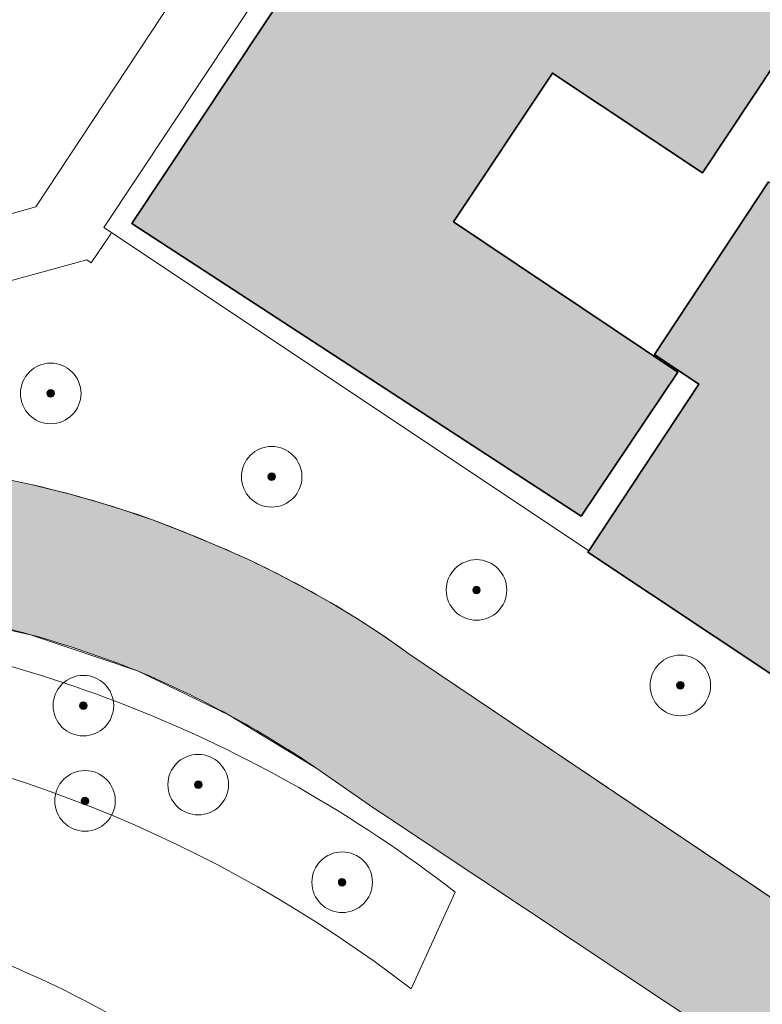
# Model space of a CAD drawing. Header units: metres. Extents: x 125349 to 128236, y 501602 to 503797.
# Tile 21 of 256: x 126298 to 126323, y 502087 to 502120. Entities that reach past the tile are written whole.
import ezdxf

# ---------------------------------------------------------------- set-up
doc = ezdxf.new("R2010")
doc.units = ezdxf.units.M
doc.layers.get('0').update_dxf_attribs({"linetype": 'CONTINUOUS'})
for name, color, linetype, lineweight in [('B-WE-GK-BESCHOEIING-G', 130, 'GK-BESCHOEIING-SO', 18), ('B-WE-GR-BEPLANTING_CULTUUR_HEESTERS-GV', 90, 'CONTINUOUS', 18), ('B-WE-GR-BOOM-S-500', 90, 'CONTINUOUS', 18), ('B-WE-GR-GROENVOORZIENING-GV', 80, 'CONTINUOUS', 18), ('B-WE-IE-TERREINAFSCHEIDING_KUNSTMATIG_HEKWERK-G', 20, 'IE-TERREINAFSCHEIDING_KUNSTMATIG-SO', 18), ('B-WE-OG-BEBOUWING-GV', 7, 'CONTINUOUS', 35), ('B-WE-OG-TERREIN_ERF-GV', 7, 'CONTINUOUS', 18), ('B-WE-OG-WATER_SLOOT-GV', 120, 'CONTINUOUS', 18), ('B-WE-VH-GESLOTENVERHARDING_ASFALT-GV', 10, 'CONTINUOUS', 18), ('B-WE-VH-OPENVERHARDING-GV', 90, 'CONTINUOUS', 18)]:
    doc.layers.add(name, color=color, linetype=linetype, lineweight=lineweight)
doc.layers.add('B-WE-OG-BEBOUWING-V', color=7, linetype='CONTINUOUS', lineweight=18, true_color=0xcc646e)
doc.layers.add('B-WE-OG-WATER_SLOOT-V', color=7, linetype='CONTINUOUS', lineweight=18, true_color=0x73e9ff)
doc.linetypes.add('GK-BESCHOEIING-SO', pattern='A,18,-3,[1,NLCS.SHX,S=0.6,R=0,X=0,Y=0],-3', length=24)
doc.linetypes.add('IE-TERREINAFSCHEIDING_KUNSTMATIG-SO', pattern='A,4,[82,NLCS.SHX,S=0.75,R=90,X=0,Y=0],4,-2', length=10)

# ---------------------------------------------------------------- blocks, each defined once
blk = doc.blocks.new('SGR-BOOM_01-SO')
at = {"linetype": 'ByBlock', "lineweight": 18}
h = blk.add_hatch(color=0, dxfattribs=at)
h.dxf.hatch_style = 1
edge = h.paths.add_edge_path()
edge.add_arc((0, 0), 0.25, 0, 360)
at = {"color": 0, "linetype": 'ByBlock', "lineweight": 18}
for radius in [2, 0.25]:
    blk.add_circle((0, 0), radius, dxfattribs=at)

msp = doc.modelspace()

# ---------------------------------------------------------------- hatches: boundary and pattern name
at = {"layer": 'B-WE-OG-BEBOUWING-V'}
for points in [[(126318.391, 502137.902), (126302.019, 502113.264), (126316.867, 502103.604), (126320.05, 502108.355), (126312.647, 502113.315), (126315.911, 502118.229), (126320.867, 502114.938), (126327.411, 502124.792), (126320.004, 502129.717), (126323.297, 502134.648)], [(126340.972, 502125.443), (126335.585, 502129.115), (126335.703, 502129.289), (126335.439, 502129.469), (126330.712, 502122.535), (126337.408, 502117.945), (126337.629, 502118.247), (126338.703, 502117.515), (126340.447, 502116.326), (126337.438, 502111.979), (126336.639, 502112.481), (126335.635, 502111.034), (126334.28, 502109.087), (126333.326, 502107.74), (126323.046, 502114.642), (126319.29, 502108.944), (126320.748, 502107.958), (126317.111, 502102.46), (126317.083, 502102.418), (126331.633, 502092.743), (126332.687, 502094.29), (126345.362, 502085.757), (126349.73, 502092.297), (126347.984, 502093.451), (126352.101, 502099.391), (126355.793, 502096.977), (126364.365, 502110.085), (126357.416, 502114.677), (126357.263, 502114.45), (126357.487, 502114.299), (126356.481, 502112.807), (126353.618, 502114.694), (126349.275, 502117.556), (126342.884, 502121.767), (126340.951, 502123.085), (126342.173, 502124.878), (126341.909, 502125.059), (126341.79, 502124.885)]]:
    msp.add_hatch(color=256, dxfattribs=at).paths.add_polyline_path(points)
at = {"layer": 'B-WE-OG-WATER_SLOOT-V'}
h = msp.add_hatch(color=256, dxfattribs=at)
edge = h.paths.add_edge_path()
edge.add_line((126290.823, 502103.735), (126290.566, 502102.789))
edge.add_arc((126292.534, 502102.868), 1.97, 182.3071, 215.371)
edge.add_arc((126292.517, 502102.978), 2.022, 218.1781, 251.8058)
edge.add_line((126291.886, 502101.057), (126295.04, 502100.503))
edge.add_arc((126289.226, 502065.905), 35.083, 68.2696, 80.4607, ccw=False)
edge.add_arc((126288.943, 502067.063), 34.119, 55.8376, 67.108, ccw=False)
edge.add_line((126308.102, 502095.295), (126310.016, 502093.967))
edge.add_line((126310.016, 502093.967), (126310.234, 502093.822))
edge.add_line((126310.234, 502093.822), (126343.558, 502071.698))
edge.add_line((126343.558, 502071.698), (126343.776, 502071.553))
edge.add_arc((126344.418, 502073.098), 1.673, 247.4499, 285.7621)
edge.add_arc((126344.126, 502073.032), 1.714, 295.7888, 333.8488)
edge.add_line((126345.665, 502072.276), (126345.738, 502072.38))
edge.add_line((126345.738, 502072.38), (126346.005, 502072.759))
edge.add_line((126346.005, 502072.759), (126346.345, 502073.242))
edge.add_line((126346.345, 502073.242), (126346.6, 502073.691))
edge.add_line((126346.6, 502073.691), (126346.77, 502074.111))
edge.add_line((126346.77, 502074.111), (126346.791, 502074.56))
edge.add_arc((126345.341, 502074.313), 1.471, 9.6757, 50.3287)
edge.add_line((126346.28, 502075.445), (126345.339, 502076.078))
edge.add_line((126345.339, 502076.078), (126327.779, 502087.889))
edge.add_line((126327.779, 502087.889), (126312.148, 502098.402))
edge.add_line((126312.148, 502098.402), (126311.207, 502099.035))
edge.add_arc((126294.182, 502075.899), 28.725, 53.6516, 59.9018)
edge.add_arc((126288.528, 502065.854), 40.252, 60.1097, 64.3117)
edge.add_arc((126283.684, 502053.111), 53.848, 65.5444, 69.3154)
edge.add_arc((126290.482, 502068.817), 36.761, 70.5809, 77.0132)
edge.add_line((126298.743, 502104.638), (126292.879, 502105.879))
edge.add_arc((126293.333, 502102.661), 3.25, 98.028, 116.5559)
edge.add_arc((126293.313, 502103.235), 2.738, 121.5629, 142.5989)
edge.add_line((126291.138, 502104.898), (126290.823, 502103.735))

# ---------------------------------------------------------------- linework, layer by layer
at = {"layer": 'B-WE-GK-BESCHOEIING-G', "flags": 128}
msp.add_lwpolyline([(126346.28, 502075.445), (126345.339, 502076.078), (126312.148, 502098.402), (126311.207, 502099.035), (126310.355, 502099.639), (126309.481, 502100.211), (126308.587, 502100.751), (126307.728, 502101.231), (126306.857, 502101.69), (126305.976, 502102.127), (126304.895, 502102.604), (126303.805, 502103.058), (126302.704, 502103.487), (126301.398, 502103.92), (126300.077, 502104.304), (126298.743, 502104.638), (126292.879, 502105.879), (126292.621, 502105.832), (126292.367, 502105.764), (126292.119, 502105.676), (126291.88, 502105.568), (126291.672, 502105.427), (126291.478, 502105.267), (126291.3, 502105.09), (126291.138, 502104.898), (126290.823, 502103.735), (126290.566, 502102.789), (126290.579, 502102.627), (126290.606, 502102.467), (126290.645, 502102.31), (126290.698, 502102.156), (126290.763, 502102.007), (126290.84, 502101.864), (126290.928, 502101.728), (126291.038, 502101.599), (126291.159, 502101.48), (126291.289, 502101.372), (126291.428, 502101.274), (126291.574, 502101.189), (126291.727, 502101.117), (126291.886, 502101.057), (126295.04, 502100.503), (126298.681, 502099.69), (126302.215, 502098.495), (126305.237, 502097.04), (126308.102, 502095.295), (126310.016, 502093.967), (126310.234, 502093.822), (126343.558, 502071.698), (126343.776, 502071.553), (126344.042, 502071.468), (126344.319, 502071.428), (126344.598, 502071.435), (126344.872, 502071.488), (126345.117, 502071.633), (126345.335, 502071.816), (126345.519, 502072.032), (126345.665, 502072.276), (126346.345, 502073.242), (126346.6, 502073.691), (126346.77, 502074.111)], dxfattribs=at)
at = {"layer": 'B-WE-GR-BEPLANTING_CULTUUR_HEESTERS-GV', "flags": 128}
for points in [[(126291.483, 502112.478), (126292.356, 502111.999), (126298.853, 502113.82), (126303.369, 502120.659), (126305.071, 502123.072), (126300.815, 502125.885), (126300.674, 502125.675), (126299.194, 502123.466)], [(126317.111, 502102.46), (126301.353, 502112.97), (126301.325, 502112.928), (126300.684, 502111.964), (126300.538, 502112.071), (126291.692, 502109.644), (126290.256, 502110.385)], [(126292.879, 502105.879), (126298.743, 502104.638)], [(126311.207, 502099.035), (126312.148, 502098.402), (126327.779, 502087.889), (126329.89, 502090.88), (126330.485, 502090.472), (126331.633, 502092.743), (126317.083, 502102.418), (126317.111, 502102.46)]]:
    msp.add_lwpolyline(points, dxfattribs=at)
at = {"layer": 'B-WE-GR-BEPLANTING_CULTUUR_HEESTERS-GV'}
for points in [[(126298.743, 502104.638, -0.028074), (126302.704, 502103.487)], [(126302.704, 502103.487, -0.016455), (126305.976, 502102.127)], [(126305.976, 502102.127, -0.018337), (126308.587, 502100.751)], [(126308.587, 502100.751, -0.027278), (126311.207, 502099.035)]]:
    msp.add_lwpolyline(points, format="xyb", dxfattribs=at)
at = {"layer": 'B-WE-GR-GROENVOORZIENING-GV'}
for points in [[(126302.215, 502098.495, 0.053244), (126295.04, 502100.503)], [(126312.703, 502091.191, 0.143346), (126289.918, 502100.167)], [(126308.102, 502095.295, 0.049216), (126302.215, 502098.495)], [(126311.245, 502088.002, 0.139575), (126288.994, 502096.856)], [(126294.844, 502089.987, -0.030321), (126299.824, 502087.942)], [(126299.824, 502087.942, -0.033073), (126308.529, 502082.706)]]:
    msp.add_lwpolyline(points, format="xyb", dxfattribs=at)
at = {"layer": 'B-WE-GR-GROENVOORZIENING-GV', "flags": 128}
for points in [[(126310.234, 502093.822), (126310.016, 502093.967), (126308.102, 502095.295)], [(126343.776, 502071.553), (126343.558, 502071.698), (126310.234, 502093.822)], [(126311.245, 502088.002), (126312.703, 502091.191)]]:
    msp.add_lwpolyline(points, dxfattribs=at)
at = {"layer": 'B-WE-IE-TERREINAFSCHEIDING_KUNSTMATIG_HEKWERK-G', "flags": 128}
msp.add_lwpolyline([(126301.103, 502113.137), (126317.111, 502102.46)], dxfattribs=at)
at = {"layer": 'B-WE-OG-BEBOUWING-GV', "flags": 128}
msp.add_lwpolyline([(126318.391, 502137.902), (126302.019, 502113.264), (126316.867, 502103.604), (126320.05, 502108.355), (126312.647, 502113.315), (126315.911, 502118.229), (126320.867, 502114.938), (126327.411, 502124.792), (126320.004, 502129.717), (126323.297, 502134.648)], close=True, dxfattribs=at)
msp.add_lwpolyline([(126323.046, 502114.642), (126319.29, 502108.944), (126320.748, 502107.958), (126317.111, 502102.46), (126317.083, 502102.418), (126331.633, 502092.743)], dxfattribs=at)
at = {"layer": 'B-WE-OG-TERREIN_ERF-GV', "flags": 128}
for points in [[(126317.111, 502102.46), (126320.748, 502107.958), (126319.29, 502108.944), (126323.046, 502114.642), (126333.326, 502107.74), (126334.28, 502109.087), (126335.635, 502111.034), (126336.639, 502112.481), (126337.438, 502111.979), (126340.447, 502116.326), (126338.703, 502117.515), (126337.629, 502118.247), (126337.408, 502117.945), (126330.712, 502122.535), (126335.439, 502129.469), (126334.319, 502130.24), (126319.657, 502140.326), (126319.322, 502140.557), (126301.103, 502113.137), (126301.353, 502112.97)], [(126318.391, 502137.902), (126323.297, 502134.648), (126320.004, 502129.717), (126327.411, 502124.792), (126320.867, 502114.938), (126315.911, 502118.229), (126312.647, 502113.315), (126320.05, 502108.355), (126316.867, 502103.604), (126302.019, 502113.264)]]:
    msp.add_lwpolyline(points, close=True, dxfattribs=at)
at = {"layer": 'B-WE-OG-WATER_SLOOT-GV', "flags": 128}
for points in [[(126298.743, 502104.638), (126292.879, 502105.879)], [(126312.148, 502098.402), (126311.207, 502099.035)], [(126346.28, 502075.445), (126345.339, 502076.078), (126327.779, 502087.889), (126312.148, 502098.402)], [(126308.102, 502095.295), (126310.016, 502093.967), (126310.234, 502093.822), (126343.558, 502071.698)]]:
    msp.add_lwpolyline(points, dxfattribs=at)
at = {"layer": 'B-WE-OG-WATER_SLOOT-GV'}
for points in [[(126302.704, 502103.487, 0.028074), (126298.743, 502104.638)], [(126305.976, 502102.127, 0.016455), (126302.704, 502103.487)], [(126308.587, 502100.751, 0.018337), (126305.976, 502102.127)], [(126295.04, 502100.503, -0.053244), (126302.215, 502098.495)], [(126311.207, 502099.035, 0.027278), (126308.587, 502100.751)], [(126302.215, 502098.495, -0.049216), (126308.102, 502095.295)]]:
    msp.add_lwpolyline(points, format="xyb", dxfattribs=at)
at = {"layer": 'B-WE-VH-GESLOTENVERHARDING_ASFALT-GV'}
for points in [[(126299.824, 502087.942, 0.030321), (126294.844, 502089.987)], [(126308.529, 502082.706, 0.033073), (126299.824, 502087.942)]]:
    msp.add_lwpolyline(points, format="xyb", dxfattribs=at)
at = {"layer": 'B-WE-VH-OPENVERHARDING-GV', "flags": 128}
for points in [[(126290.256, 502110.385), (126291.692, 502109.644), (126300.538, 502112.071), (126300.684, 502111.964), (126301.325, 502112.928), (126301.353, 502112.97), (126301.103, 502113.137), (126319.322, 502140.557), (126319.657, 502140.326), (126324.156, 502147.076), (126334.367, 502162.397), (126335.373, 502163.907), (126335.286, 502163.967)], [(126302.664, 502128.645), (126302.531, 502128.446), (126306.767, 502125.581), (126305.071, 502123.072), (126303.369, 502120.659), (126298.853, 502113.82), (126292.356, 502111.999), (126291.483, 502112.478), (126290.256, 502110.385)]]:
    msp.add_lwpolyline(points, dxfattribs=at)

# ---------------------------------------------------------------- block references
at = {"layer": 'B-WE-GR-BOOM-S-500', "xscale": 0.5, "yscale": 0.5, "zscale": 0.5}
for p in [(126299.344, 502107.655), (126306.642, 502104.904), (126313.406, 502101.168), (126320.139, 502098.016), (126300.423, 502097.349), (126304.215, 502094.741), (126300.477, 502094.205), (126308.968, 502091.519)]:
    msp.add_blockref('SGR-BOOM_01-SO', p, dxfattribs=at)

doc.saveas('drawing.dxf')
